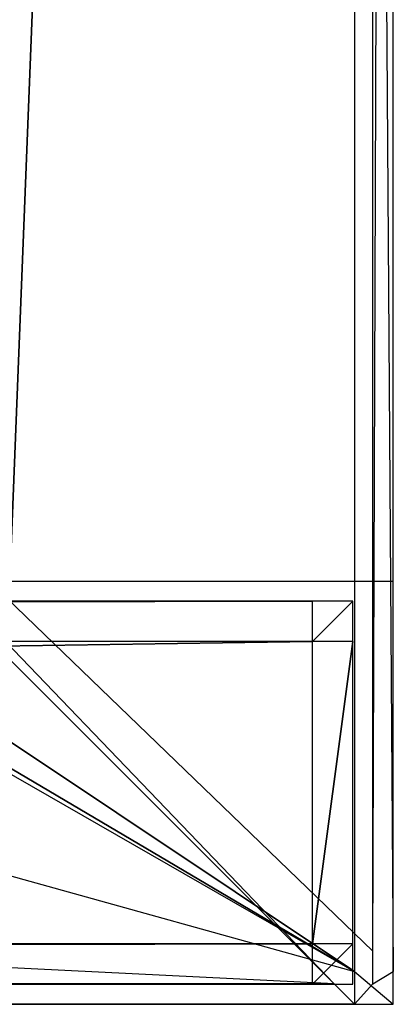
# Model space of a CAD drawing. Extents: x -1 to 0, y -0.5 to 0.
# Tile 14 of 19: x -0.0185 to 0, y -0.5 to -0.4511. Entities that reach past the tile are written whole.
import ezdxf

# ---------------------------------------------------------------- set-up
doc = ezdxf.new("R2010")
doc.units = 0
for name, color, linetype in [('L0_FRONT_LEGATO_S2S2_X_3400__Y_', 7, 'CONTINUOUS'), ('L16_KORPUS_LEGATO_SE_X_190__Y_4', 7, 'CONTINUOUS'), ('L17_PLATTE_LEGATO_N_B10700__0__', 7, 'CONTINUOUS')]:
    doc.layers.add(name, color=color, linetype=linetype)

msp = doc.modelspace()

# ---------------------------------------------------------------- linework, layer by layer
at = {"layer": 'L0_FRONT_LEGATO_S2S2_X_3400__Y_', "color": 8}
for points, invisible_edges in [([(-0.996, -0.482, 0.34), (-0.004, -0.48, 0.34), (-0.996, -0.48, 0.34), (-0.996, -0.482, 0.34)], 13), ([(-0.004, -0.48, 0.34), (-0.996, -0.482, 0.34), (-0.004, -0.482, 0.34), (-0.004, -0.48, 0.34)], 14), ([(-0.004, -0.48), (-0.996, -0.482), (-0.996, -0.48), (-0.004, -0.48)], 13), ([(-0.996, -0.482), (-0.004, -0.48), (-0.004, -0.482), (-0.996, -0.482)], 14), ([(-0.996, -0.48, 0.338), (-0.004, -0.48, 0.002), (-0.996, -0.48, 0.002), (-0.996, -0.48, 0.338)], 13), ([(-0.004, -0.48, 0.002), (-0.996, -0.48, 0.338), (-0.004, -0.48, 0.338), (-0.004, -0.48, 0.002)], 14), ([(-0.996, -0.48, 0.34), (-0.004, -0.48, 0.338), (-0.996, -0.48, 0.338), (-0.996, -0.48, 0.34)], 13), ([(-0.004, -0.48, 0.338), (-0.996, -0.48, 0.34), (-0.004, -0.48, 0.34), (-0.004, -0.48, 0.338)], 14), ([(-0.996, -0.48, 0.002), (-0.004, -0.48), (-0.996, -0.48), (-0.996, -0.48, 0.002)], 13), ([(-0.004, -0.48), (-0.996, -0.48, 0.002), (-0.004, -0.48, 0.002), (-0.004, -0.48)], 14), ([(-0.004, -0.482, 0.34), (-0.002, -0.48, 0.34), (-0.004, -0.48, 0.34), (-0.004, -0.482, 0.34)], 13), ([(-0.002, -0.48, 0.34), (-0.004, -0.482, 0.34), (-0.002, -0.482, 0.34), (-0.002, -0.48, 0.34)], 14), ([(-0.002, -0.48), (-0.004, -0.482), (-0.004, -0.48), (-0.002, -0.48)], 13), ([(-0.004, -0.482), (-0.002, -0.48), (-0.002, -0.482), (-0.004, -0.482)], 14), ([(-0.004, -0.48, 0.338), (-0.002, -0.48, 0.002), (-0.004, -0.48, 0.002), (-0.004, -0.48, 0.338)], 13), ([(-0.002, -0.48, 0.002), (-0.004, -0.48, 0.338), (-0.002, -0.48, 0.338), (-0.002, -0.48, 0.002)], 14), ([(-0.004, -0.48, 0.34), (-0.002, -0.48, 0.338), (-0.004, -0.48, 0.338), (-0.004, -0.48, 0.34)], 13), ([(-0.002, -0.48, 0.338), (-0.004, -0.48, 0.34), (-0.002, -0.48, 0.34), (-0.002, -0.48, 0.338)], 14), ([(-0.004, -0.48, 0.002), (-0.002, -0.48), (-0.004, -0.48), (-0.004, -0.48, 0.002)], 13), ([(-0.002, -0.48), (-0.004, -0.48, 0.002), (-0.002, -0.48, 0.002), (-0.002, -0.48)], 14), ([(-0.002, -0.48, 0.002), (-0.002, -0.482, 0.338), (-0.002, -0.482, 0.002), (-0.002, -0.48, 0.002)], 13), ([(-0.002, -0.482, 0.338), (-0.002, -0.48, 0.002), (-0.002, -0.48, 0.338), (-0.002, -0.482, 0.338)], 14), ([(-0.002, -0.48), (-0.002, -0.482, 0.002), (-0.002, -0.482), (-0.002, -0.48)], 13), ([(-0.002, -0.482, 0.002), (-0.002, -0.48), (-0.002, -0.48, 0.002), (-0.002, -0.482, 0.002)], 14), ([(-0.002, -0.48, 0.338), (-0.002, -0.482, 0.34), (-0.002, -0.482, 0.338), (-0.002, -0.48, 0.338)], 13), ([(-0.002, -0.482, 0.34), (-0.002, -0.48, 0.338), (-0.002, -0.48, 0.34), (-0.002, -0.482, 0.34)], 14), ([(-0.004, -0.482), (-0.996, -0.497), (-0.996, -0.482), (-0.004, -0.482)], 13), ([(-0.996, -0.497), (-0.004, -0.482), (-0.004, -0.497), (-0.996, -0.497)], 14), ([(-0.996, -0.497, 0.34), (-0.004, -0.482, 0.34), (-0.996, -0.482, 0.34), (-0.996, -0.497, 0.34)], 13), ([(-0.004, -0.482, 0.34), (-0.996, -0.497, 0.34), (-0.004, -0.497, 0.34), (-0.004, -0.482, 0.34)], 14), ([(-0.002, -0.482), (-0.004, -0.497), (-0.004, -0.482), (-0.002, -0.482)], 13), ([(-0.004, -0.497), (-0.002, -0.482), (-0.002, -0.497), (-0.004, -0.497)], 14), ([(-0.004, -0.497, 0.34), (-0.002, -0.482, 0.34), (-0.004, -0.482, 0.34), (-0.004, -0.497, 0.34)], 13), ([(-0.002, -0.482, 0.34), (-0.004, -0.497, 0.34), (-0.002, -0.497, 0.34), (-0.002, -0.482, 0.34)], 14), ([(-0.002, -0.482, 0.002), (-0.002, -0.497, 0.338), (-0.002, -0.497, 0.002), (-0.002, -0.482, 0.002)], 13), ([(-0.002, -0.497, 0.338), (-0.002, -0.482, 0.002), (-0.002, -0.482, 0.338), (-0.002, -0.497, 0.338)], 14), ([(-0.002, -0.482), (-0.002, -0.497, 0.002), (-0.002, -0.497), (-0.002, -0.482)], 13), ([(-0.002, -0.497, 0.002), (-0.002, -0.482), (-0.002, -0.482, 0.002), (-0.002, -0.497, 0.002)], 14), ([(-0.002, -0.482, 0.338), (-0.002, -0.497, 0.34), (-0.002, -0.497, 0.338), (-0.002, -0.482, 0.338)], 13), ([(-0.002, -0.497, 0.34), (-0.002, -0.482, 0.338), (-0.002, -0.482, 0.34), (-0.002, -0.497, 0.34)], 14), ([(-0.004, -0.497), (-0.996, -0.499), (-0.996, -0.497), (-0.004, -0.497)], 13), ([(-0.996, -0.499), (-0.004, -0.497), (-0.004, -0.499), (-0.996, -0.499)], 14), ([(-0.996, -0.499, 0.34), (-0.004, -0.497, 0.34), (-0.996, -0.497, 0.34), (-0.996, -0.499, 0.34)], 13), ([(-0.004, -0.497, 0.34), (-0.996, -0.499, 0.34), (-0.004, -0.499, 0.34), (-0.004, -0.497, 0.34)], 14), ([(-0.002, -0.497), (-0.004, -0.499), (-0.004, -0.497), (-0.002, -0.497)], 13), ([(-0.004, -0.499), (-0.002, -0.497), (-0.002, -0.499), (-0.004, -0.499)], 14), ([(-0.004, -0.499, 0.34), (-0.002, -0.497, 0.34), (-0.004, -0.497, 0.34), (-0.004, -0.499, 0.34)], 13), ([(-0.002, -0.497, 0.34), (-0.004, -0.499, 0.34), (-0.002, -0.499, 0.34), (-0.002, -0.497, 0.34)], 14), ([(-0.002, -0.497, 0.338), (-0.002, -0.499, 0.34), (-0.002, -0.499, 0.338), (-0.002, -0.497, 0.338)], 13), ([(-0.002, -0.499, 0.34), (-0.002, -0.497, 0.338), (-0.002, -0.497, 0.34), (-0.002, -0.499, 0.34)], 14), ([(-0.002, -0.497, 0.002), (-0.002, -0.499, 0.338), (-0.002, -0.499, 0.002), (-0.002, -0.497, 0.002)], 13), ([(-0.002, -0.499, 0.338), (-0.002, -0.497, 0.002), (-0.002, -0.497, 0.338), (-0.002, -0.499, 0.338)], 14), ([(-0.002, -0.497), (-0.002, -0.499, 0.002), (-0.002, -0.499), (-0.002, -0.497)], 13), ([(-0.002, -0.499, 0.002), (-0.002, -0.497), (-0.002, -0.497, 0.002), (-0.002, -0.499, 0.002)], 14), ([(-0.004, -0.499, 0.002), (-0.996, -0.499, 0.338), (-0.996, -0.499, 0.002), (-0.004, -0.499, 0.002)], 13), ([(-0.996, -0.499, 0.338), (-0.004, -0.499, 0.002), (-0.004, -0.499, 0.338), (-0.996, -0.499, 0.338)], 14), ([(-0.004, -0.499), (-0.996, -0.499, 0.002), (-0.996, -0.499), (-0.004, -0.499)], 13), ([(-0.996, -0.499, 0.002), (-0.004, -0.499), (-0.004, -0.499, 0.002), (-0.996, -0.499, 0.002)], 14), ([(-0.004, -0.499, 0.338), (-0.996, -0.499, 0.34), (-0.996, -0.499, 0.338), (-0.004, -0.499, 0.338)], 13), ([(-0.996, -0.499, 0.34), (-0.004, -0.499, 0.338), (-0.004, -0.499, 0.34), (-0.996, -0.499, 0.34)], 14), ([(-0.002, -0.499), (-0.004, -0.499, 0.002), (-0.004, -0.499), (-0.002, -0.499)], 13), ([(-0.004, -0.499, 0.002), (-0.002, -0.499), (-0.002, -0.499, 0.002), (-0.004, -0.499, 0.002)], 14), ([(-0.002, -0.499, 0.002), (-0.004, -0.499, 0.338), (-0.004, -0.499, 0.002), (-0.002, -0.499, 0.002)], 13), ([(-0.004, -0.499, 0.338), (-0.002, -0.499, 0.002), (-0.002, -0.499, 0.338), (-0.004, -0.499, 0.338)], 14), ([(-0.002, -0.499, 0.338), (-0.004, -0.499, 0.34), (-0.004, -0.499, 0.338), (-0.002, -0.499, 0.338)], 13), ([(-0.004, -0.499, 0.34), (-0.002, -0.499, 0.338), (-0.002, -0.499, 0.34), (-0.004, -0.499, 0.34)], 14)]:
    msp.add_3dface(points, dxfattribs=dict(at, invisible_edges=invisible_edges))
at = {"layer": 'L16_KORPUS_LEGATO_SE_X_190__Y_4', "color": 8}
for points, invisible_edges in [([(-0.019, -0.479, 0.34), (0, 0, 0.34), (-0.019, 0, 0.34), (-0.019, -0.479, 0.34)], 13), ([(0, 0, 0.34), (-0.019, -0.479, 0.34), (0, -0.479, 0.34), (0, 0, 0.34)], 14), ([(0, 0), (-0.019, -0.479), (-0.019, 0), (0, 0)], 13), ([(-0.019, -0.479), (0, 0), (0, -0.479), (-0.019, -0.479)], 14), ([(0, 0), (0, -0.479, 0.34), (0, -0.479), (0, 0)], 13), ([(0, -0.479, 0.34), (0, 0), (0, 0, 0.34), (0, -0.479, 0.34)], 14), ([(0, -0.479, 0.34), (-0.019, -0.479), (0, -0.479), (0, -0.479, 0.34)], 13), ([(-0.019, -0.479), (0, -0.479, 0.34), (-0.019, -0.479, 0.34), (-0.019, -0.479)], 14)]:
    msp.add_3dface(points, dxfattribs=dict(at, invisible_edges=invisible_edges))
at = {"layer": 'L17_PLATTE_LEGATO_N_B10700__0__', "color": 8}
for points, invisible_edges in [([(-0.00192, -0.498375, 0.38), (-0.998322, -0.220523, 0.38), (-0.998322, -0.498375, 0.38), (-0.00192, -0.498375, 0.38)], 13), ([(-0.998322, -0.220523, 0.38), (-0.00192, -0.498375, 0.38), (-0.351515, -0.297271, 0.38), (-0.998322, -0.220523, 0.38)], 10), ([(-0.209703, -0.238531, 0.38), (-0.00192, -0.498375, 0.38), (-0.207929, -0.220523, 0.38), (-0.209703, -0.238531, 0.38)], 15), ([(-0.207929, -0.220523, 0.38), (-0.00192, -0.498375, 0.38), (-0.00192, -0.220523, 0.38), (-0.207929, -0.220523, 0.38)], 15), ([(-0.048041, -0.450334, 0.343069), (-0.001013, -0.220523, 0.372564), (-0.001013, -0.497362, 0.372564), (-0.048041, -0.450334, 0.343069)], 14), ([(0, -0.498375, 0.38), (-0.00192, -0.220523, 0.38), (-0.00192, -0.498375, 0.38), (0, -0.498375, 0.38)], 13), ([(-0.00192, -0.220523, 0.38), (0, -0.498375, 0.38), (0, -0.220523, 0.38), (-0.00192, -0.220523, 0.38)], 14), ([(0, -0.220523, 0.3732), (-0.001013, -0.497362, 0.372564), (-0.001013, -0.220523, 0.372564), (0, -0.220523, 0.3732)], 13), ([(-0.001013, -0.497362, 0.372564), (0, -0.220523, 0.3732), (0, -0.498375, 0.3732), (-0.001013, -0.497362, 0.372564)], 14), ([(0, -0.220523, 0.374378), (0, -0.498375, 0.378361), (0, -0.498375, 0.374378), (0, -0.220523, 0.374378)], 13), ([(0, -0.498375, 0.378361), (0, -0.220523, 0.374378), (0, -0.220523, 0.378361), (0, -0.498375, 0.378361)], 14), ([(0, -0.220523, 0.378361), (0, -0.498375, 0.38), (0, -0.498375, 0.378361), (0, -0.220523, 0.378361)], 13), ([(0, -0.498375, 0.38), (0, -0.220523, 0.378361), (0, -0.220523, 0.38), (0, -0.498375, 0.38)], 14), ([(0, -0.220523, 0.3732), (0, -0.498375, 0.374378), (0, -0.498375, 0.3732), (0, -0.220523, 0.3732)], 13), ([(0, -0.498375, 0.374378), (0, -0.220523, 0.3732), (0, -0.220523, 0.374378), (0, -0.498375, 0.374378)], 14), ([(-0.214955, -0.255846, 0.38), (-0.00192, -0.498375, 0.38), (-0.209703, -0.238531, 0.38), (-0.214955, -0.255846, 0.38)], 15), ([(-0.223485, -0.271804, 0.38), (-0.00192, -0.498375, 0.38), (-0.214955, -0.255846, 0.38), (-0.223485, -0.271804, 0.38)], 15), ([(-0.234964, -0.285792, 0.38), (-0.00192, -0.498375, 0.38), (-0.223485, -0.271804, 0.38), (-0.234964, -0.285792, 0.38)], 15), ([(-0.248952, -0.297271, 0.38), (-0.00192, -0.498375, 0.38), (-0.234964, -0.285792, 0.38), (-0.248952, -0.297271, 0.38)], 15), ([(-0.351515, -0.297271, 0.38), (-0.00192, -0.498375, 0.38), (-0.335557, -0.305801, 0.38), (-0.351515, -0.297271, 0.38)], 10), ([(-0.26491, -0.305801, 0.38), (-0.00192, -0.498375, 0.38), (-0.248952, -0.297271, 0.38), (-0.26491, -0.305801, 0.38)], 15), ([(-0.335557, -0.305801, 0.38), (-0.00192, -0.498375, 0.38), (-0.318241, -0.311054, 0.38), (-0.335557, -0.305801, 0.38)], 13), ([(-0.282226, -0.311054, 0.38), (-0.00192, -0.498375, 0.38), (-0.26491, -0.305801, 0.38), (-0.282226, -0.311054, 0.38)], 10), ([(-0.318241, -0.311054, 0.38), (-0.00192, -0.498375, 0.38), (-0.300233, -0.312827, 0.38), (-0.318241, -0.311054, 0.38)], 10), ([(-0.300233, -0.312827, 0.38), (-0.00192, -0.498375, 0.38), (-0.282226, -0.311054, 0.38), (-0.300233, -0.312827, 0.38)], 13), ([(-0.001013, -0.497362, 0.372564), (-0.048041, -0.451959, 0.343069), (-0.048041, -0.450334, 0.343069), (-0.001013, -0.497362, 0.372564)], 13), ([(-0.950281, -0.451959, 0.343069), (-0.002933, -0.498987, 0.372564), (-0.997308, -0.498987, 0.372564), (-0.950281, -0.451959, 0.343069)], 13), ([(-0.002933, -0.498987, 0.372564), (-0.950281, -0.451959, 0.343069), (-0.049961, -0.451959, 0.343069), (-0.002933, -0.498987, 0.372564)], 14), ([(-0.048041, -0.451959, 0.343069), (-0.002933, -0.498987, 0.372564), (-0.049961, -0.451959, 0.343069), (-0.048041, -0.451959, 0.343069)], 13), ([(-0.002933, -0.498987, 0.372564), (-0.048041, -0.451959, 0.343069), (-0.001013, -0.498987, 0.372564), (-0.002933, -0.498987, 0.372564)], 14), ([(-0.048041, -0.451959, 0.343069), (-0.001013, -0.497362, 0.372564), (-0.001013, -0.498987, 0.372564), (-0.048041, -0.451959, 0.343069)], 14), ([(0, -0.498375, 0.3732), (-0.001013, -0.498987, 0.372564), (-0.001013, -0.497362, 0.372564), (0, -0.498375, 0.3732)], 13), ([(-0.00192, -0.5, 0.38), (-0.998322, -0.498375, 0.38), (-0.998322, -0.5, 0.38), (-0.00192, -0.5, 0.38)], 13), ([(-0.998322, -0.498375, 0.38), (-0.00192, -0.5, 0.38), (-0.00192, -0.498375, 0.38), (-0.998322, -0.498375, 0.38)], 14), ([(0, -0.5, 0.38), (-0.00192, -0.498375, 0.38), (-0.00192, -0.5, 0.38), (0, -0.5, 0.38)], 13), ([(-0.00192, -0.498375, 0.38), (0, -0.5, 0.38), (0, -0.498375, 0.38), (-0.00192, -0.498375, 0.38)], 14), ([(-0.001013, -0.498987, 0.372564), (0, -0.498375, 0.3732), (0, -0.5, 0.3732), (-0.001013, -0.498987, 0.372564)], 14), ([(0, -0.498375, 0.374378), (0, -0.5, 0.378361), (0, -0.5, 0.374378), (0, -0.498375, 0.374378)], 13), ([(0, -0.5, 0.378361), (0, -0.498375, 0.374378), (0, -0.498375, 0.378361), (0, -0.5, 0.378361)], 14), ([(0, -0.498375, 0.3732), (0, -0.5, 0.374378), (0, -0.5, 0.3732), (0, -0.498375, 0.3732)], 13), ([(0, -0.5, 0.374378), (0, -0.498375, 0.3732), (0, -0.498375, 0.374378), (0, -0.5, 0.374378)], 14), ([(0, -0.498375, 0.378361), (0, -0.5, 0.38), (0, -0.5, 0.378361), (0, -0.498375, 0.378361)], 13), ([(0, -0.5, 0.38), (0, -0.498375, 0.378361), (0, -0.498375, 0.38), (0, -0.5, 0.38)], 14), ([(-0.997308, -0.498987, 0.372564), (-0.00192, -0.5, 0.3732), (-0.998322, -0.5, 0.3732), (-0.997308, -0.498987, 0.372564)], 13), ([(-0.00192, -0.5, 0.3732), (-0.997308, -0.498987, 0.372564), (-0.002933, -0.498987, 0.372564), (-0.00192, -0.5, 0.3732)], 14), ([(-0.001013, -0.498987, 0.372564), (-0.00192, -0.5, 0.3732), (-0.002933, -0.498987, 0.372564), (-0.001013, -0.498987, 0.372564)], 13), ([(-0.00192, -0.5, 0.3732), (-0.001013, -0.498987, 0.372564), (0, -0.5, 0.3732), (-0.00192, -0.5, 0.3732)], 14), ([(-0.00192, -0.5, 0.378361), (-0.998322, -0.5, 0.374378), (-0.00192, -0.5, 0.374378), (-0.00192, -0.5, 0.378361)], 13), ([(-0.998322, -0.5, 0.374378), (-0.00192, -0.5, 0.378361), (-0.998322, -0.5, 0.378361), (-0.998322, -0.5, 0.374378)], 14), ([(-0.00192, -0.5, 0.38), (-0.998322, -0.5, 0.378361), (-0.00192, -0.5, 0.378361), (-0.00192, -0.5, 0.38)], 13), ([(-0.998322, -0.5, 0.378361), (-0.00192, -0.5, 0.38), (-0.998322, -0.5, 0.38), (-0.998322, -0.5, 0.378361)], 14), ([(-0.00192, -0.5, 0.374378), (-0.998322, -0.5, 0.3732), (-0.00192, -0.5, 0.3732), (-0.00192, -0.5, 0.374378)], 13), ([(-0.998322, -0.5, 0.3732), (-0.00192, -0.5, 0.374378), (-0.998322, -0.5, 0.374378), (-0.998322, -0.5, 0.3732)], 14), ([(0, -0.5, 0.378361), (-0.00192, -0.5, 0.374378), (0, -0.5, 0.374378), (0, -0.5, 0.378361)], 13), ([(-0.00192, -0.5, 0.374378), (0, -0.5, 0.378361), (-0.00192, -0.5, 0.378361), (-0.00192, -0.5, 0.374378)], 14), ([(0, -0.5, 0.374378), (-0.00192, -0.5, 0.3732), (0, -0.5, 0.3732), (0, -0.5, 0.374378)], 13), ([(-0.00192, -0.5, 0.3732), (0, -0.5, 0.374378), (-0.00192, -0.5, 0.374378), (-0.00192, -0.5, 0.3732)], 14), ([(0, -0.5, 0.38), (-0.00192, -0.5, 0.378361), (0, -0.5, 0.378361), (0, -0.5, 0.38)], 13), ([(-0.00192, -0.5, 0.378361), (0, -0.5, 0.38), (-0.00192, -0.5, 0.38), (-0.00192, -0.5, 0.378361)], 14)]:
    msp.add_3dface(points, dxfattribs=dict(at, invisible_edges=invisible_edges))

doc.saveas('drawing.dxf')
